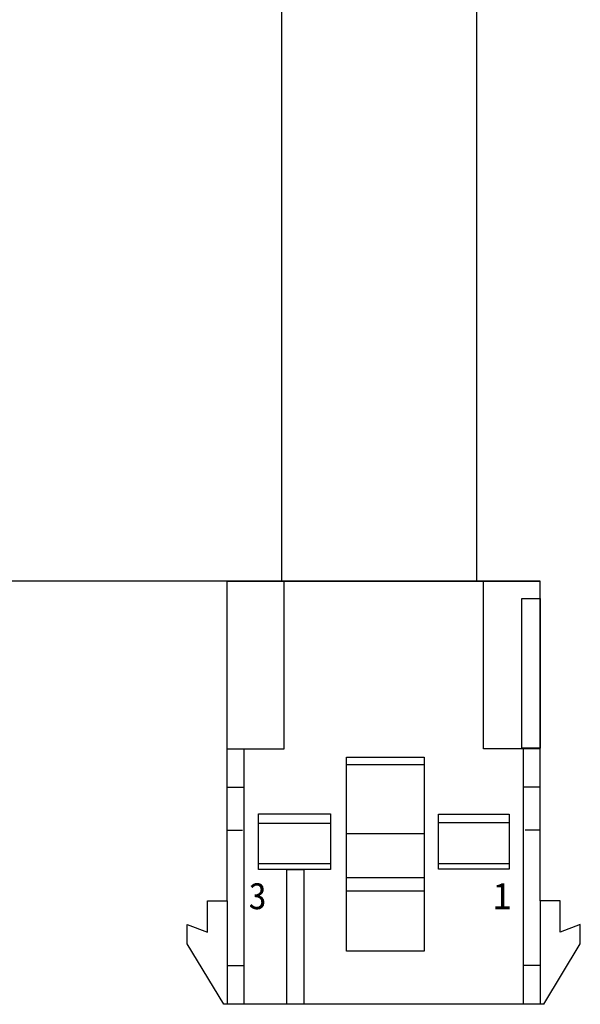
# Model space of a CAD drawing. Header units: millimetres. Extents: x 2798 to 3316, y 1544 to 1917.
# Tile 3 of 26: x 2863 to 2884, y 1605 to 1642. Entities that reach past the tile are written whole.
import ezdxf

# ---------------------------------------------------------------- set-up
doc = ezdxf.new("R2010")
doc.units = ezdxf.units.MM
doc.layers.add('0 @ 1', color=7, linetype='Continuous')
doc.styles.get("Standard").update_dxf_attribs({"font": 'arial_0.ttf'})
doc.styles.add('style1', font='SimSun.ttf', dxfattribs={"height": 5})
doc.dimstyles.get("Standard").update_dxf_attribs({"dimtxt": 3.5, "dimasz": 5, "dimexe": 0.18, "dimexo": 0.0625, "dimgap": 0.09, "dimtad": 0, "dimdec": 1, "dimzin": 0, "dimdsep": 46, "dimtxsty": 'Standard', "dimblk2": 'NONE', "dimcen": 0.09, "dimadec": 0, "dimazin": 0, "dimtfac": 1, "dimtdec": 1, "dimtofl": 0, "dimtmove": 0, "dimatfit": 3, "dimfxl": 1, "dimtolj": 1, "dimtzin": 0, "dimarcsym": 0})

# ---------------------------------------------------------------- blocks, each defined once
blk = doc.blocks.new('*D946')
at = {"color": 0, "lineweight": -2}
for p, q in [((44.71, 82.839), (3.203, 82.839)), ((3.383, 77.839), (3.383, 70.119)), ((3.383, 34.812), (3.383, 42.532)), ((38.72, 29.812), (3.203, 29.812))]:
    blk.add_line(p, q, dxfattribs=at)
at = {"color": 0}
for points in [[(4.216, 77.839), (2.55, 77.839), (3.383, 82.839)], [(2.55, 34.812), (4.216, 34.812), (3.383, 29.812)]]:
    blk.add_solid(points, dxfattribs=at)
at = {"layer": 'Defpoints', "color": 0}
for p in [(44.773, 82.839), (3.383, 29.812), (38.782, 29.812)]:
    blk.add_point(p, dxfattribs=at)
at = {"color": 0, "insert": (3.383, 56.325), "char_height": 3.5, "attachment_point": 5, "rotation": 90}
blk.add_mtext('\\A1;500{\\H0.7x;\\S+20^ -0;}(\\f宋体|b0|i0|c134|p2;线长）', dxfattribs=at)
blk = doc.blocks.new('_None')

msp = doc.modelspace()

# ---------------------------------------------------------------- linework, layer by layer
at = {"color": 7, "linetype": 'Continuous'}
for p, q in [((2872.4921, 1664.02665), (2872.4921, 1621.00022)), ((2879.7921, 1662.35022), (2879.7921, 1621.00022)), ((2879.9671, 1621.00022), (2872.6671, 1621.00022)), ((2879.9671, 1621.00022), (2872.6671, 1621.00022)), ((2879.9671, 1621.00022), (2872.6671, 1621.00022)), ((2879.9671, 1621.00022), (2872.6671, 1621.00022)), ((2878.1421, 1621.00022), (2874.4921, 1621.00022))]:
    msp.add_line(p, q, dxfattribs=at)
at = {"color": 7}
for p, q in [((2882.17401, 1621.00022), (2870.46019, 1621.00022)), ((2870.46019, 1609.03293), (2870.46019, 1621.00022)), ((2870.46019, 1621.00022), (2882.17401, 1621.00022)), ((2872.58588, 1614.72291), (2872.58588, 1621.00022)), ((2880.04832, 1614.72291), (2880.04832, 1621.00022)), ((2882.17401, 1609.03293), (2882.17401, 1621.00022)), ((2870.45785, 1614.72291), (2872.58588, 1614.72291)), ((2871.08806, 1605.16295), (2871.08806, 1614.72291)), ((2882.17635, 1614.72291), (2880.04832, 1614.72291)), ((2881.54613, 1605.16295), (2881.54613, 1614.72291)), ((2877.82594, 1614.13258), (2874.92642, 1614.13258)), ((2870.48427, 1613.28726), (2871.07694, 1613.28726)), ((2882.14992, 1613.28726), (2881.55725, 1613.28726)), ((2870.46148, 1611.68022), (2871.03135, 1611.68022)), ((2877.82594, 1611.54307), (2874.92642, 1611.54307)), ((2882.17272, 1611.68022), (2881.60284, 1611.68022)), ((2869.72134, 1607.8672), (2869.72134, 1609.03293)), ((2869.72134, 1609.03293), (2870.46019, 1609.03293)), ((2870.46019, 1609.03293), (2870.46019, 1605.16295)), ((2882.91285, 1609.03293), (2882.17401, 1609.03293)), ((2882.17401, 1609.03293), (2882.17401, 1605.16295)), ((2882.91285, 1607.8672), (2882.91285, 1609.03293)), ((2868.96292, 1607.42875), (2868.96292, 1608.15118)), ((2868.96292, 1608.15118), (2869.72134, 1607.8672)), ((2883.67127, 1608.15118), (2882.91285, 1607.8672)), ((2883.67127, 1607.42875), (2883.67127, 1608.15118)), ((2870.32568, 1605.16295), (2868.96292, 1607.42875)), ((2882.30851, 1605.16295), (2883.67127, 1607.42875)), ((2870.46649, 1606.61883), (2871.08195, 1606.61883)), ((2882.1677, 1606.61883), (2881.55224, 1606.61883)), ((2882.30851, 1605.16295), (2870.32568, 1605.16295))]:
    msp.add_line(p, q, dxfattribs=at)
for points in [[(2882.17157, 1614.7465), (2881.48709, 1614.7465), (2881.48709, 1620.3544), (2882.17157, 1620.3544)], [(2877.82594, 1607.15733), (2874.92642, 1607.15733), (2874.92642, 1614.41523), (2877.82594, 1614.41523)], [(2874.32036, 1610.20814), (2871.63056, 1610.20814), (2871.63056, 1612.29388), (2874.32036, 1612.29388)], [(2881.00288, 1610.22453), (2878.35867, 1610.22453), (2878.35867, 1612.28519), (2881.00288, 1612.28519)], [(2874.32036, 1610.42185), (2871.63056, 1610.42185), (2871.63056, 1611.94626), (2874.32036, 1611.94626)], [(2881.00288, 1610.42114), (2878.36579, 1610.42114), (2878.36579, 1611.97404), (2881.00288, 1611.97404)], [(2873.32878, 1605.16362), (2872.69053, 1605.16362), (2872.69053, 1610.20814), (2873.32878, 1610.20814)], [(2877.82594, 1609.40263), (2874.92642, 1609.40263), (2874.92642, 1609.91551), (2877.82594, 1609.91551)]]:
    msp.add_lwpolyline(points, close=True, dxfattribs=at)

# ---------------------------------------------------------------- texts
at = {"layer": '0 @ 1', "color": 7, "char_height": 1, "width": 6.6049319, "attachment_point": 1, "style": 'style1'}
for s, insert in [('3', (2871.2562, 1609.72181)), ('1', (2880.40746, 1609.72181))]:
    msp.add_mtext(s, dxfattribs=dict(at, insert=insert))

# ---------------------------------------------------------------- dimensions: what is measured, and where the dimension line sits
at = {"color": 3}
dim = msp.add_linear_dim(base=(2840.91757, 1621.00022), p1=(2882.30726, 1674.02665), p2=(2876.3171, 1621.00022), angle=90, text='500{\\H0.7x;\\S+20^ -0;}(\\f宋体|b0|i0|c134|p2;线长）', dimstyle='Standard', override={"dimtxsty": 'Standard', "dimblk2": 'None'}, dxfattribs=at)
dim.commit()
dim.dimension.update_dxf_attribs({"geometry": '*D946', "text_midpoint": (2840.91757, 1647.51344), "dimtype": 160, "insert": (2837.53471, 1591.18794)})

doc.saveas('drawing.dxf')
